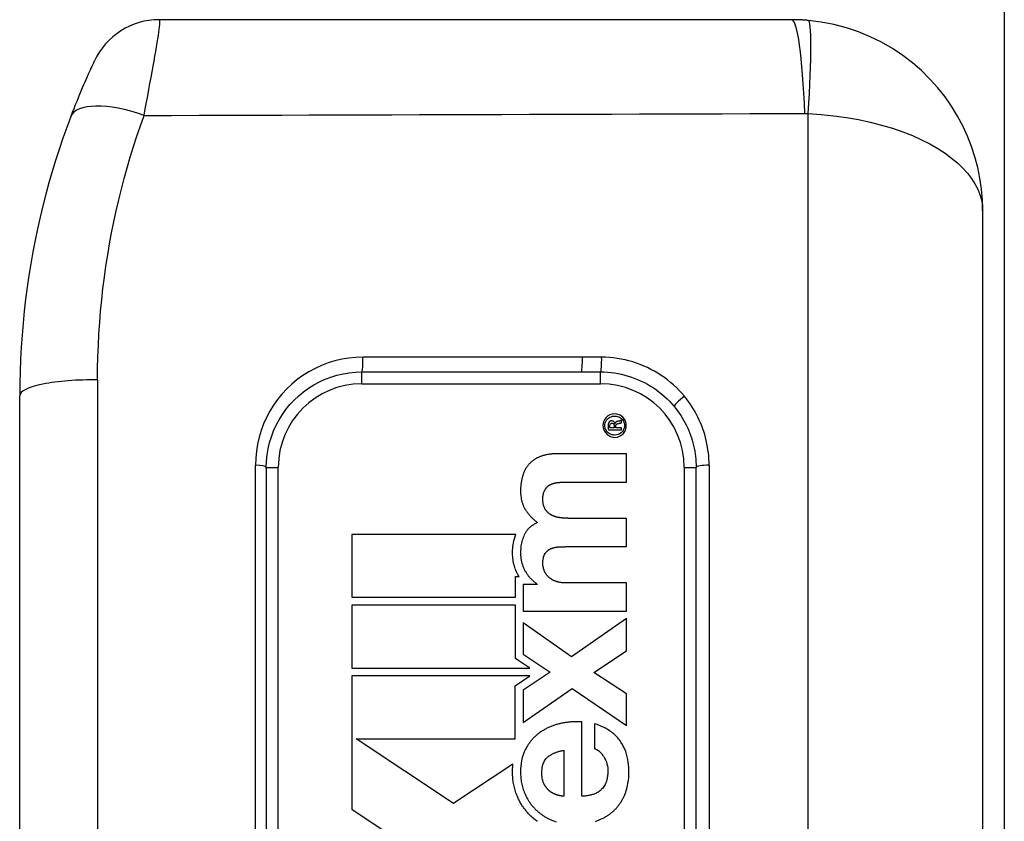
# Model space of a CAD drawing. Header units: inches. Extents: x 1.5 to 31.5, y 2.1 to 17.
# Tile 25 of 34: x 18.667 to 19.479, y 9.389 to 10.05. Entities that reach past the tile are written whole.
import ezdxf

# ---------------------------------------------------------------- set-up
doc = ezdxf.new("R2010")
doc.units = ezdxf.units.IN
doc.header["$MEASUREMENT"] = 0
doc.layers.add('Visible Edges(ANSI)', color=7, linetype='Continuous', lineweight=25)
doc.layers.add('Visible Tangent Edges(ANSI)', color=7, linetype='Continuous', lineweight=25)

msp = doc.modelspace()

# ---------------------------------------------------------------- linework, layer by layer
at = {"layer": 'Visible Edges(ANSI)'}
for p, q in [((19.47852, 13.27902), (19.47852, 5.57102)), ((19.30319, 10.05002), (18.78181, 10.05002)), ((19.46067, 9.89254), (19.46067, 8.9575)), ((18.94886, 9.75967), (19.12979, 9.75967)), ((18.66678, 9.11006), (18.66678, 9.73998)), ((19.15763, 9.71714), (19.15754, 9.71714)), ((19.1629, 9.71784), (19.1629, 9.71965)), ((19.14766, 9.7154), (19.14766, 9.71537)), ((19.14915, 9.71537), (19.14915, 9.7154)), ((19.15215, 9.7118), (19.1629, 9.7118)), ((19.15694, 9.71354), (19.1533, 9.71354)), ((19.15694, 9.7148), (19.15694, 9.71354)), ((19.15828, 9.71354), (19.15828, 9.71476)), ((19.1629, 9.71354), (19.15828, 9.71354)), ((19.1629, 9.7118), (19.1629, 9.71354)), ((19.16693, 9.69216), (19.11008, 9.69216)), ((19.16693, 9.66882), (19.16693, 9.69216)), ((18.87012, 9.68093), (18.87012, 9.16912)), ((19.22445, 9.16912), (19.22445, 9.68093)), ((19.11879, 9.66882), (19.16693, 9.66882)), ((19.16693, 9.63892), (19.11961, 9.63892)), ((19.16693, 9.61558), (19.16693, 9.63892)), ((18.94066, 9.6256), (18.94066, 9.57385)), ((19.07577, 9.6256), (18.94066, 9.6256)), ((19.11928, 9.61558), (19.16693, 9.61558)), ((19.07542, 9.57385), (19.07542, 9.59092)), ((19.07542, 9.59092), (19.07854, 9.59092)), ((19.09348, 9.58436), (19.08198, 9.58436)), ((19.08198, 9.58436), (19.08198, 9.56234)), ((19.09348, 9.58469), (19.09348, 9.58436)), ((19.16693, 9.58568), (19.11764, 9.58568)), ((19.16693, 9.56234), (19.16693, 9.58568)), ((18.94066, 9.57385), (19.07542, 9.57385)), ((19.07542, 9.56728), (18.94066, 9.56728)), ((18.94066, 9.56728), (18.94066, 9.51553)), ((19.07542, 9.52349), (19.07542, 9.56728)), ((19.08198, 9.56234), (19.16693, 9.56234)), ((19.16693, 9.55625), (19.12175, 9.52487)), ((19.16693, 9.52963), (19.16693, 9.55625)), ((19.12175, 9.52487), (19.08198, 9.5528)), ((19.08198, 9.5528), (19.08198, 9.52701)), ((19.07833, 9.52154), (19.07542, 9.52349)), ((19.08198, 9.52701), (19.10416, 9.51222)), ((19.14015, 9.51189), (19.16693, 9.52963)), ((18.94066, 9.51553), (19.08735, 9.51553)), ((19.08735, 9.51553), (19.07833, 9.52154)), ((18.94066, 9.50897), (18.94065, 9.45959)), ((19.08742, 9.50897), (18.94066, 9.50897)), ((19.0752, 9.50078), (19.08742, 9.50897)), ((19.10416, 9.51222), (19.08198, 9.49726)), ((19.16693, 9.49414), (19.14015, 9.51189)), ((19.0752, 9.45722), (19.0752, 9.50078)), ((19.08198, 9.47064), (19.12224, 9.49858)), ((19.12224, 9.49858), (19.16693, 9.46801)), ((19.08198, 9.49726), (19.08198, 9.47064)), ((19.16693, 9.46801), (19.16693, 9.49414)), ((19.13013, 9.40977), (19.13013, 9.47106)), ((19.14064, 9.46958), (19.14064, 9.44904)), ((18.94065, 9.45959), (18.94065, 9.45831)), ((18.94065, 9.45831), (18.94065, 9.45722)), ((18.94065, 9.45722), (18.94066, 9.39918)), ((19.02433, 9.40372), (18.9442, 9.45722)), ((18.9442, 9.45722), (19.0752, 9.45722)), ((19.11534, 9.44773), (19.11534, 9.40977)), ((19.07347, 9.43624), (19.02471, 9.40397)), ((19.02471, 9.40397), (19.02433, 9.40372)), ((18.94066, 9.39918), (18.97889, 9.37365))]:
    msp.add_line(p, q, dxfattribs=at)
at = {"layer": 'Visible Edges(ANSI)', "flags": 128}
for points in [[(19.31692, 10.04942), (19.31635, 10.04947), (19.31578, 10.04952), (19.31521, 10.04956), (19.31463, 10.04961), (19.31406, 10.04965), (19.31349, 10.04969), (19.31292, 10.04972), (19.31235, 10.04976), (19.31177, 10.04979), (19.3112, 10.04982), (19.31063, 10.04985), (19.31006, 10.04987), (19.30949, 10.0499), (19.30891, 10.04992), (19.30834, 10.04994), (19.30777, 10.04996), (19.3072, 10.04997), (19.30662, 10.04998), (19.30605, 10.05), (19.30548, 10.05001), (19.30491, 10.05001), (19.30434, 10.05002), (19.30377, 10.05002), (19.30319, 10.05002)], [(19.46067, 9.89254), (19.46042, 9.90146), (19.45966, 9.91038), (19.45839, 9.91929), (19.4566, 9.92814), (19.4543, 9.9369), (19.45149, 9.94555), (19.44816, 9.95406), (19.44432, 9.96242), (19.43995, 9.97062), (19.43506, 9.97862), (19.42964, 9.98639), (19.42371, 9.99391), (19.41726, 10.00112), (19.41029, 10.008), (19.40282, 10.0145), (19.39484, 10.0206), (19.38635, 10.02624), (19.37741, 10.03136), (19.36805, 10.03595), (19.35834, 10.03995), (19.34832, 10.04334), (19.33805, 10.04607), (19.32756, 10.04811), (19.31692, 10.04942)], [(18.72835, 10.01606), (18.72831, 10.01596), (18.72817, 10.01567), (18.72794, 10.01519), (18.72763, 10.01452), (18.72723, 10.01366), (18.72675, 10.01263), (18.7262, 10.01143), (18.72557, 10.01005), (18.72487, 10.00852), (18.72411, 10.00683), (18.72328, 10.00498), (18.72239, 10.00299), (18.72146, 10.00087), (18.72047, 9.99861), (18.71945, 9.99624), (18.71839, 9.99374), (18.71729, 9.99114), (18.71616, 9.98842), (18.715, 9.98561), (18.71382, 9.9827), (18.71262, 9.9797), (18.71141, 9.97662), (18.71018, 9.97346), (18.70895, 9.97023)], [(18.70895, 9.97023), (18.70563, 9.96127), (18.70243, 9.95224), (18.69936, 9.94314), (18.69642, 9.93397), (18.6936, 9.92474), (18.69092, 9.91544), (18.68837, 9.90608), (18.68596, 9.89667), (18.68368, 9.88721), (18.68154, 9.87769), (18.67954, 9.86813), (18.67769, 9.85851), (18.67597, 9.84885), (18.6744, 9.83914), (18.67296, 9.82939), (18.67168, 9.81959), (18.67054, 9.80975), (18.66955, 9.79986), (18.66871, 9.78995), (18.66802, 9.78), (18.66748, 9.77003), (18.66709, 9.76003), (18.66686, 9.75001), (18.66678, 9.73998)], [(18.87012, 9.68093), (18.87029, 9.68608), (18.8708, 9.69122), (18.87164, 9.69631), (18.87281, 9.70133), (18.8743, 9.70624), (18.8761, 9.71103), (18.87822, 9.7157), (18.88063, 9.72023), (18.88334, 9.72459), (18.88632, 9.72876), (18.88957, 9.73273), (18.89307, 9.73648), (18.8968, 9.74), (18.90077, 9.74327), (18.90494, 9.74628), (18.90932, 9.74902), (18.91387, 9.75146), (18.91857, 9.7536), (18.92341, 9.75542), (18.92835, 9.75693), (18.93339, 9.75812), (18.9385, 9.75898), (18.94367, 9.75949), (18.94886, 9.75967)], [(19.14766, 9.71537), (19.14809, 9.71248), (19.14937, 9.70985), (19.15136, 9.70772), (19.15391, 9.7063), (19.15675, 9.7057), (19.15965, 9.70597), (19.16234, 9.70709), (19.16457, 9.70896), (19.16614, 9.71141), (19.1669, 9.71422), (19.16681, 9.71713), (19.16587, 9.71987), (19.16416, 9.7222), (19.16181, 9.72391), (19.15919, 9.72482), (19.15701, 9.72499), (19.15517, 9.72477), (19.15341, 9.7242), (19.15179, 9.7233), (19.15037, 9.72211), (19.14921, 9.72067), (19.14835, 9.71902), (19.14783, 9.71725), (19.14766, 9.7154)], [(19.20638, 9.73112), (19.20781, 9.72934), (19.20918, 9.72753), (19.2105, 9.72567), (19.21177, 9.72378), (19.21298, 9.72185), (19.21413, 9.71989), (19.21523, 9.7179), (19.21627, 9.71588), (19.21725, 9.71383), (19.21817, 9.71176), (19.21902, 9.70966), (19.21982, 9.70755), (19.22055, 9.70541), (19.22122, 9.70324), (19.22183, 9.70106), (19.22238, 9.69886), (19.22286, 9.69664), (19.22328, 9.69441), (19.22364, 9.69217), (19.22393, 9.68992), (19.22416, 9.68767), (19.22432, 9.68542), (19.22442, 9.68317), (19.22445, 9.68093)], [(19.14915, 9.7154), (19.14925, 9.71659), (19.14952, 9.71775), (19.14998, 9.71885), (19.15061, 9.71987), (19.15138, 9.72078), (19.15228, 9.72156), (19.15328, 9.7222), (19.15437, 9.72269), (19.15548, 9.72302), (19.15656, 9.72318), (19.15756, 9.72321), (19.15851, 9.72314), (19.15944, 9.72296), (19.16035, 9.72268), (19.16122, 9.72229), (19.16203, 9.72181), (19.16279, 9.72124), (19.16347, 9.72058), (19.16407, 9.71984), (19.16457, 9.71904), (19.16497, 9.71818), (19.16525, 9.71728), (19.16542, 9.71635), (19.16546, 9.7154)], [(19.15271, 9.71827), (19.15258, 9.71808), (19.15247, 9.71788), (19.15236, 9.71765), (19.15226, 9.71739), (19.15217, 9.71712), (19.15209, 9.71682), (19.15202, 9.71652), (19.15197, 9.71621), (19.15194, 9.7159), (19.15191, 9.71558), (19.1519, 9.71527), (19.15189, 9.71495), (19.15189, 9.71464), (19.1519, 9.71433), (19.15192, 9.71402), (19.15194, 9.71371), (19.15196, 9.71341), (19.15199, 9.71312), (19.15202, 9.71285), (19.15204, 9.71259), (19.15207, 9.71236), (19.1521, 9.71214), (19.15213, 9.71196), (19.15215, 9.7118)], [(19.15754, 9.71714), (19.15738, 9.71758), (19.15717, 9.718), (19.1569, 9.71837), (19.15657, 9.7187), (19.15619, 9.71896), (19.15577, 9.71914), (19.15532, 9.71924), (19.15488, 9.71927), (19.15452, 9.71925), (19.15427, 9.71921), (19.15413, 9.71919), (19.154, 9.71915), (19.15387, 9.71912), (19.15375, 9.71907), (19.15362, 9.71902), (19.1535, 9.71896), (19.15339, 9.7189), (19.15327, 9.71883), (19.15317, 9.71875), (19.15306, 9.71866), (19.15297, 9.71857), (19.15288, 9.71848), (19.15279, 9.71838), (19.15271, 9.71827)], [(19.1533, 9.71354), (19.15326, 9.71387), (19.15324, 9.71419), (19.15323, 9.71457), (19.15323, 9.71512), (19.1533, 9.7157), (19.15346, 9.71626), (19.15374, 9.71677), (19.15416, 9.71717), (19.15468, 9.71739), (19.15518, 9.71744), (19.15545, 9.71741), (19.15568, 9.71735), (19.1559, 9.71726), (19.15611, 9.71712), (19.15629, 9.71696), (19.15644, 9.71678), (19.15657, 9.71657), (19.15668, 9.71635), (19.15676, 9.71612), (19.15683, 9.71588), (19.15688, 9.71562), (19.15691, 9.71536), (19.15693, 9.71508), (19.15694, 9.7148)], [(19.16024, 9.71897), (19.1601, 9.71895), (19.15996, 9.71892), (19.15982, 9.71889), (19.15967, 9.71886), (19.15953, 9.71883), (19.1594, 9.71879), (19.15926, 9.71875), (19.15912, 9.7187), (19.15899, 9.71865), (19.15886, 9.71859), (19.15873, 9.71853), (19.15861, 9.71846), (19.15848, 9.71838), (19.15837, 9.7183), (19.15826, 9.71821), (19.15815, 9.71812), (19.15805, 9.71802), (19.15796, 9.71791), (19.15788, 9.71779), (19.15781, 9.71767), (19.15775, 9.71755), (19.1577, 9.71742), (19.15766, 9.71728), (19.15763, 9.71714)], [(19.15828, 9.71476), (19.15828, 9.71492), (19.15829, 9.71508), (19.1583, 9.71523), (19.15832, 9.71538), (19.15834, 9.71552), (19.15837, 9.71565), (19.15841, 9.71578), (19.15845, 9.7159), (19.1585, 9.71602), (19.15856, 9.71613), (19.15862, 9.71624), (19.1587, 9.71635), (19.15878, 9.71644), (19.15887, 9.71653), (19.15897, 9.71661), (19.15907, 9.71669), (19.15918, 9.71676), (19.15929, 9.71682), (19.15942, 9.71688), (19.15955, 9.71693), (19.15969, 9.71698), (19.15983, 9.71702), (19.15999, 9.71706), (19.16015, 9.71709)], [(19.16015, 9.71709), (19.16024, 9.71711), (19.16034, 9.71712), (19.16044, 9.71714), (19.16056, 9.71716), (19.16067, 9.71718), (19.16079, 9.7172), (19.16092, 9.71723), (19.16105, 9.71725), (19.16118, 9.71728), (19.16131, 9.7173), (19.16144, 9.71733), (19.16157, 9.71736), (19.16171, 9.71739), (19.16184, 9.71743), (19.16196, 9.71746), (19.16209, 9.7175), (19.16221, 9.71753), (19.16232, 9.71757), (19.16243, 9.71761), (19.16254, 9.71765), (19.16264, 9.71769), (19.16273, 9.71773), (19.16282, 9.71778), (19.1629, 9.71784)], [(19.1629, 9.71965), (19.16284, 9.71962), (19.16278, 9.7196), (19.16271, 9.71956), (19.16264, 9.71953), (19.16256, 9.7195), (19.16247, 9.71947), (19.16238, 9.71944), (19.16228, 9.7194), (19.16217, 9.71937), (19.16205, 9.71934), (19.16193, 9.7193), (19.16181, 9.71927), (19.16168, 9.71924), (19.16155, 9.71921), (19.16142, 9.71918), (19.16128, 9.71915), (19.16115, 9.71912), (19.16102, 9.7191), (19.16088, 9.71907), (19.16075, 9.71905), (19.16062, 9.71903), (19.16049, 9.71901), (19.16037, 9.71899), (19.16024, 9.71897)], [(19.16546, 9.7154), (19.16534, 9.71402), (19.16497, 9.71268), (19.16436, 9.71143), (19.16354, 9.71031), (19.16253, 9.70935), (19.16137, 9.70859), (19.1601, 9.70802), (19.15885, 9.70769), (19.15774, 9.70756), (19.15681, 9.70757), (19.15596, 9.70766), (19.15512, 9.70783), (19.1543, 9.7081), (19.15351, 9.70845), (19.15276, 9.70888), (19.15206, 9.70938), (19.15142, 9.70996), (19.15085, 9.7106), (19.15035, 9.7113), (19.14993, 9.71205), (19.14959, 9.71284), (19.14935, 9.71366), (19.1492, 9.71451), (19.14915, 9.71537)], [(19.09603, 9.68986), (19.09558, 9.68968), (19.09514, 9.68949), (19.0947, 9.6893), (19.09426, 9.68909), (19.09383, 9.68889), (19.0934, 9.68867), (19.09297, 9.68845), (19.09255, 9.68821), (19.09214, 9.68798), (19.09172, 9.68773), (19.09131, 9.68747), (19.09091, 9.68721), (19.09051, 9.68694), (19.09012, 9.68666), (19.08974, 9.68638), (19.08936, 9.68608), (19.08899, 9.68578), (19.08862, 9.68547), (19.08826, 9.68515), (19.08791, 9.68483), (19.08757, 9.6845), (19.08723, 9.68416), (19.0869, 9.68381), (19.08658, 9.68345)], [(19.11008, 9.69216), (19.10948, 9.69215), (19.10889, 9.69214), (19.10829, 9.69213), (19.10769, 9.69211), (19.1071, 9.69208), (19.1065, 9.69204), (19.1059, 9.692), (19.1053, 9.69194), (19.10471, 9.69188), (19.10412, 9.69182), (19.10352, 9.69174), (19.10293, 9.69166), (19.10234, 9.69156), (19.10176, 9.69146), (19.10117, 9.69135), (19.10059, 9.69123), (19.10001, 9.69109), (19.09943, 9.69095), (19.09885, 9.6908), (19.09828, 9.69063), (19.09771, 9.69046), (19.09715, 9.69027), (19.09659, 9.69007), (19.09603, 9.68986)], [(19.08658, 9.68345), (19.08627, 9.68309), (19.08597, 9.68273), (19.08568, 9.68236), (19.0854, 9.68199), (19.08512, 9.68161), (19.08485, 9.68123), (19.08459, 9.68084), (19.08434, 9.68045), (19.08409, 9.68005), (19.08386, 9.67964), (19.08363, 9.67923), (19.0834, 9.67882), (19.08319, 9.6784), (19.08298, 9.67798), (19.08278, 9.67755), (19.08259, 9.67713), (19.0824, 9.67669), (19.08223, 9.67626), (19.08206, 9.67582), (19.0819, 9.67538), (19.08174, 9.67494), (19.0816, 9.67449), (19.08146, 9.67404), (19.08132, 9.67359)], [(19.08132, 9.67359), (19.08049, 9.67008), (19.07996, 9.6665), (19.07971, 9.66299), (19.07972, 9.65999), (19.07987, 9.65759), (19.08009, 9.65584), (19.08028, 9.65479), (19.0804, 9.65421), (19.08053, 9.65365), (19.08068, 9.65309), (19.08083, 9.65253), (19.081, 9.65198), (19.08118, 9.65143), (19.08137, 9.65089), (19.08157, 9.65035), (19.08179, 9.64981), (19.08201, 9.64929), (19.08225, 9.64876), (19.0825, 9.64825), (19.08277, 9.64773), (19.08305, 9.64723), (19.08334, 9.64672), (19.08364, 9.64623), (19.08395, 9.64574)], [(19.10416, 9.66669), (19.10442, 9.66682), (19.10467, 9.66694), (19.10493, 9.66706), (19.10519, 9.66718), (19.10546, 9.66729), (19.10572, 9.66739), (19.10599, 9.66749), (19.10626, 9.66759), (19.10653, 9.66768), (19.1068, 9.66776), (19.10708, 9.66784), (19.10735, 9.66792), (19.10763, 9.66799), (19.10791, 9.66806), (19.10819, 9.66812), (19.10847, 9.66818), (19.10875, 9.66823), (19.10903, 9.66828), (19.10932, 9.66832), (19.1096, 9.66837), (19.10988, 9.6684), (19.11017, 9.66844), (19.11045, 9.66847), (19.11074, 9.6685)], [(19.11074, 9.6685), (19.11107, 9.66852), (19.11141, 9.66855), (19.11174, 9.66858), (19.11208, 9.6686), (19.11241, 9.66862), (19.11275, 9.66864), (19.11308, 9.66866), (19.11342, 9.66868), (19.11375, 9.6687), (19.11409, 9.66872), (19.11442, 9.66873), (19.11476, 9.66875), (19.11509, 9.66876), (19.11543, 9.66877), (19.11577, 9.66878), (19.1161, 9.66879), (19.11644, 9.6688), (19.11677, 9.66881), (19.11711, 9.66881), (19.11744, 9.66882), (19.11778, 9.66882), (19.11812, 9.66882), (19.11845, 9.66882), (19.11879, 9.66882)], [(19.09997, 9.64656), (19.09965, 9.64711), (19.09937, 9.64768), (19.09912, 9.64827), (19.0989, 9.64886), (19.09871, 9.64948), (19.09855, 9.65009), (19.09842, 9.65072), (19.09831, 9.65135), (19.09822, 9.65199), (19.09816, 9.65263), (19.09811, 9.65331), (19.09809, 9.65401), (19.09808, 9.65473), (19.09809, 9.65546), (19.09813, 9.65619), (19.09819, 9.65692), (19.09827, 9.65764), (19.09838, 9.65835), (19.09852, 9.65904), (19.09868, 9.65973), (19.09888, 9.6604), (19.09912, 9.66107), (19.0994, 9.66171), (19.09973, 9.66233)], [(19.09973, 9.66233), (19.09986, 9.66256), (19.1, 9.66279), (19.10014, 9.66301), (19.10029, 9.66322), (19.10044, 9.66344), (19.1006, 9.66365), (19.10076, 9.66386), (19.10092, 9.66406), (19.10109, 9.66426), (19.10127, 9.66445), (19.10145, 9.66465), (19.10163, 9.66483), (19.10182, 9.66502), (19.10202, 9.66519), (19.10221, 9.66537), (19.10242, 9.66553), (19.10262, 9.6657), (19.10283, 9.66585), (19.10304, 9.66601), (19.10326, 9.66615), (19.10348, 9.66629), (19.1037, 9.66643), (19.10393, 9.66656), (19.10416, 9.66669)], [(19.08395, 9.64574), (19.08428, 9.64524), (19.08462, 9.64475), (19.08497, 9.64426), (19.08532, 9.64378), (19.08568, 9.6433), (19.08604, 9.64282), (19.08641, 9.64236), (19.08679, 9.64189), (19.08718, 9.64144), (19.08757, 9.64099), (19.08797, 9.64054), (19.08838, 9.64011), (19.08879, 9.63968), (19.08922, 9.63925), (19.08964, 9.63884), (19.09008, 9.63843), (19.09052, 9.63803), (19.09097, 9.63764), (19.09143, 9.63725), (19.09189, 9.63688), (19.09236, 9.63651), (19.09284, 9.63616), (19.09332, 9.63581), (19.09381, 9.63547)], [(19.1049, 9.64179), (19.10465, 9.64194), (19.10441, 9.64209), (19.10416, 9.64224), (19.10392, 9.6424), (19.10369, 9.64257), (19.10345, 9.64274), (19.10322, 9.64291), (19.103, 9.64309), (19.10278, 9.64328), (19.10256, 9.64347), (19.10235, 9.64366), (19.10214, 9.64386), (19.10193, 9.64407), (19.10173, 9.64427), (19.10153, 9.64448), (19.10134, 9.6447), (19.10115, 9.64492), (19.10097, 9.64514), (19.10079, 9.64537), (19.10062, 9.6456), (19.10045, 9.64584), (19.10029, 9.64607), (19.10013, 9.64631), (19.09997, 9.64656)], [(19.09381, 9.63547), (19.09323, 9.6352), (19.09265, 9.63493), (19.09208, 9.63464), (19.09151, 9.63434), (19.09095, 9.63402), (19.09041, 9.63369), (19.08987, 9.63335), (19.08934, 9.63299), (19.08882, 9.63262), (19.08831, 9.63223), (19.08782, 9.63183), (19.08733, 9.63141), (19.08686, 9.63098), (19.0864, 9.63053), (19.08597, 9.63007), (19.08555, 9.6296), (19.08514, 9.62911), (19.08475, 9.62861), (19.08439, 9.6281), (19.08403, 9.62758), (19.0837, 9.62705), (19.08338, 9.6265), (19.08308, 9.62594), (19.0828, 9.62536)], [(19.1118, 9.63949), (19.1115, 9.63954), (19.1112, 9.63959), (19.1109, 9.63965), (19.1106, 9.6397), (19.1103, 9.63977), (19.11001, 9.63983), (19.10971, 9.6399), (19.10941, 9.63998), (19.10912, 9.64006), (19.10883, 9.64014), (19.10853, 9.64023), (19.10824, 9.64032), (19.10795, 9.64042), (19.10767, 9.64052), (19.10738, 9.64063), (19.1071, 9.64074), (19.10682, 9.64086), (19.10654, 9.64098), (19.10626, 9.6411), (19.10598, 9.64123), (19.10571, 9.64136), (19.10544, 9.6415), (19.10517, 9.64164), (19.1049, 9.64179)], [(19.11961, 9.63892), (19.11928, 9.63892), (19.11896, 9.63892), (19.11863, 9.63893), (19.1183, 9.63893), (19.11798, 9.63894), (19.11765, 9.63895), (19.11733, 9.63897), (19.117, 9.63898), (19.11667, 9.639), (19.11635, 9.63902), (19.11602, 9.63904), (19.1157, 9.63906), (19.11537, 9.63909), (19.11505, 9.63911), (19.11472, 9.63914), (19.1144, 9.63917), (19.11407, 9.63921), (19.11375, 9.63924), (19.11342, 9.63928), (19.1131, 9.63932), (19.11277, 9.63936), (19.11245, 9.6394), (19.11213, 9.63945), (19.1118, 9.63949)], [(19.07756, 9.59259), (19.07695, 9.59373), (19.07639, 9.5949), (19.07587, 9.59608), (19.0754, 9.59728), (19.07498, 9.5985), (19.07459, 9.59974), (19.07426, 9.60099), (19.07397, 9.60226), (19.07372, 9.60353), (19.07351, 9.60481), (19.07335, 9.6061), (19.07323, 9.60739), (19.07316, 9.60868), (19.07312, 9.60998), (19.07312, 9.61129), (19.07316, 9.61266), (19.07324, 9.61411), (19.07338, 9.61561), (19.07359, 9.61718), (19.07386, 9.61879), (19.0742, 9.62044), (19.07463, 9.62213), (19.07515, 9.62385), (19.07577, 9.6256)], [(19.0828, 9.62536), (19.08231, 9.62426), (19.08186, 9.62314), (19.08146, 9.62202), (19.0811, 9.62087), (19.08078, 9.61972), (19.0805, 9.61855), (19.08027, 9.61737), (19.08007, 9.61618), (19.07991, 9.61497), (19.0798, 9.61371), (19.07972, 9.61243), (19.07968, 9.61112), (19.07969, 9.6098), (19.07974, 9.60847), (19.07985, 9.60714), (19.08, 9.6058), (19.08022, 9.60449), (19.08048, 9.60319), (19.0808, 9.6019), (19.08118, 9.60064), (19.08162, 9.59939), (19.08212, 9.59817), (19.08267, 9.59697), (19.0833, 9.59578)], [(19.09997, 9.60991), (19.10013, 9.61014), (19.10029, 9.61037), (19.10045, 9.61059), (19.10062, 9.6108), (19.10079, 9.61102), (19.10097, 9.61122), (19.10116, 9.61143), (19.10135, 9.61162), (19.10154, 9.61182), (19.10174, 9.61201), (19.10195, 9.61219), (19.10216, 9.61237), (19.10237, 9.61254), (19.10259, 9.6127), (19.10281, 9.61286), (19.10304, 9.61302), (19.10327, 9.61316), (19.10351, 9.61331), (19.10374, 9.61344), (19.10399, 9.61357), (19.10423, 9.61369), (19.10448, 9.61381), (19.10473, 9.61392), (19.10499, 9.61402)], [(19.10499, 9.61402), (19.10526, 9.61413), (19.10553, 9.61423), (19.10581, 9.61432), (19.10608, 9.61442), (19.10636, 9.6145), (19.10664, 9.61459), (19.10692, 9.61467), (19.1072, 9.61474), (19.10748, 9.61482), (19.10776, 9.61488), (19.10805, 9.61495), (19.10833, 9.61501), (19.10862, 9.61506), (19.10891, 9.61511), (19.1092, 9.61516), (19.10948, 9.6152), (19.10977, 9.61524), (19.11006, 9.61528), (19.11035, 9.61531), (19.11064, 9.61534), (19.11093, 9.61537), (19.11122, 9.61539), (19.11151, 9.61541), (19.1118, 9.61542)], [(19.1118, 9.61542), (19.11212, 9.61543), (19.11243, 9.61545), (19.11274, 9.61546), (19.11305, 9.61547), (19.11336, 9.61548), (19.11367, 9.61549), (19.11398, 9.6155), (19.1143, 9.61551), (19.11461, 9.61552), (19.11492, 9.61553), (19.11523, 9.61554), (19.11554, 9.61554), (19.11585, 9.61555), (19.11617, 9.61556), (19.11648, 9.61556), (19.11679, 9.61557), (19.1171, 9.61557), (19.11741, 9.61557), (19.11772, 9.61558), (19.11804, 9.61558), (19.11835, 9.61558), (19.11866, 9.61558), (19.11897, 9.61558), (19.11928, 9.61558)], [(19.09882, 9.5971), (19.09874, 9.59741), (19.09866, 9.59772), (19.09858, 9.59803), (19.09851, 9.59834), (19.09844, 9.59866), (19.09838, 9.59897), (19.09832, 9.59928), (19.09826, 9.59958), (19.09821, 9.59988), (19.09817, 9.60018), (19.09814, 9.60047), (19.09811, 9.60076), (19.09809, 9.60104), (19.09808, 9.60135), (19.09808, 9.60184), (19.09809, 9.60249), (19.09813, 9.60328), (19.09821, 9.60416), (19.09833, 9.60511), (19.0985, 9.6061), (19.09874, 9.60709), (19.09906, 9.60807), (19.09946, 9.60902), (19.09997, 9.60991)], [(19.0833, 9.59578), (19.08361, 9.59523), (19.08393, 9.59469), (19.08427, 9.59415), (19.08462, 9.59362), (19.08497, 9.5931), (19.08534, 9.59259), (19.08571, 9.59208), (19.0861, 9.59158), (19.0865, 9.59109), (19.0869, 9.59061), (19.08732, 9.59013), (19.08775, 9.58966), (19.08818, 9.5892), (19.08863, 9.58875), (19.08908, 9.5883), (19.08954, 9.58787), (19.09001, 9.58744), (19.09048, 9.58702), (19.09096, 9.58661), (19.09145, 9.58621), (19.09195, 9.58582), (19.09246, 9.58544), (19.09297, 9.58506), (19.09348, 9.58469)], [(19.10162, 9.59184), (19.10146, 9.59204), (19.10131, 9.59223), (19.10116, 9.59243), (19.10101, 9.59264), (19.10087, 9.59284), (19.10072, 9.59305), (19.10059, 9.59325), (19.10045, 9.59347), (19.10032, 9.59368), (19.10019, 9.59389), (19.10007, 9.59411), (19.09994, 9.59433), (19.09983, 9.59455), (19.09971, 9.59477), (19.09961, 9.595), (19.0995, 9.59522), (19.0994, 9.59545), (19.0993, 9.59568), (19.09921, 9.59591), (19.09913, 9.59615), (19.09904, 9.59638), (19.09897, 9.59662), (19.09889, 9.59686), (19.09882, 9.5971)], [(19.07854, 9.59092), (19.0785, 9.59099), (19.07846, 9.59106), (19.07841, 9.59113), (19.07837, 9.5912), (19.07833, 9.59127), (19.07829, 9.59134), (19.07825, 9.5914), (19.07821, 9.59147), (19.07817, 9.59154), (19.07812, 9.59161), (19.07808, 9.59168), (19.07804, 9.59175), (19.078, 9.59182), (19.07796, 9.59189), (19.07792, 9.59196), (19.07788, 9.59203), (19.07784, 9.5921), (19.0778, 9.59217), (19.07776, 9.59224), (19.07772, 9.59231), (19.07768, 9.59238), (19.07764, 9.59245), (19.0776, 9.59252), (19.07756, 9.59259)], [(19.10753, 9.58749), (19.10725, 9.58762), (19.10698, 9.58775), (19.1067, 9.58789), (19.10643, 9.58804), (19.10615, 9.58819), (19.10588, 9.58834), (19.10562, 9.58849), (19.10535, 9.58865), (19.10509, 9.58882), (19.10483, 9.58899), (19.10457, 9.58916), (19.10432, 9.58934), (19.10407, 9.58952), (19.10382, 9.5897), (19.10358, 9.58989), (19.10334, 9.59009), (19.10311, 9.59029), (19.10288, 9.5905), (19.10266, 9.59071), (19.10244, 9.59092), (19.10222, 9.59114), (19.10202, 9.59137), (19.10181, 9.5916), (19.10162, 9.59184)], [(19.11764, 9.58568), (19.11721, 9.58568), (19.11678, 9.58569), (19.11635, 9.5857), (19.11592, 9.58571), (19.11548, 9.58574), (19.11505, 9.58576), (19.11462, 9.58579), (19.11419, 9.58583), (19.11375, 9.58588), (19.11332, 9.58593), (19.1129, 9.58598), (19.11247, 9.58605), (19.11205, 9.58612), (19.11163, 9.5862), (19.11121, 9.58628), (19.11079, 9.58638), (19.11037, 9.58648), (19.10995, 9.58659), (19.10954, 9.58672), (19.10913, 9.58685), (19.10872, 9.58699), (19.10832, 9.58715), (19.10792, 9.58731), (19.10753, 9.58749)], [(19.11123, 9.46942), (19.11051, 9.46923), (19.10979, 9.46903), (19.10907, 9.46882), (19.10836, 9.4686), (19.10766, 9.46837), (19.10695, 9.46813), (19.10625, 9.46788), (19.10556, 9.46761), (19.10486, 9.46734), (19.10417, 9.46706), (19.10349, 9.46676), (19.10281, 9.46646), (19.10214, 9.46614), (19.10147, 9.46581), (19.1008, 9.46547), (19.10015, 9.46512), (19.0995, 9.46476), (19.09885, 9.46439), (19.09822, 9.46401), (19.09759, 9.46362), (19.09696, 9.46322), (19.09634, 9.4628), (19.09573, 9.46238), (19.09513, 9.46194)], [(19.13013, 9.47106), (19.12933, 9.47111), (19.12854, 9.47115), (19.12775, 9.47118), (19.12695, 9.4712), (19.12616, 9.4712), (19.12537, 9.4712), (19.12457, 9.47119), (19.12378, 9.47117), (19.12299, 9.47114), (19.12219, 9.4711), (19.1214, 9.47105), (19.12061, 9.47099), (19.11982, 9.47092), (19.11903, 9.47083), (19.11824, 9.47074), (19.11745, 9.47064), (19.11667, 9.47052), (19.11589, 9.4704), (19.11511, 9.47026), (19.11433, 9.47011), (19.11355, 9.46996), (19.11277, 9.46979), (19.112, 9.46961), (19.11123, 9.46942)], [(19.1625, 9.45446), (19.16187, 9.4554), (19.1612, 9.45631), (19.16051, 9.45719), (19.15978, 9.45804), (19.15903, 9.45886), (19.15824, 9.45965), (19.15743, 9.46042), (19.15659, 9.46115), (19.15573, 9.46187), (19.15484, 9.46255), (19.15392, 9.46322), (19.15298, 9.46385), (19.15203, 9.46446), (19.15105, 9.46504), (19.15006, 9.4656), (19.14906, 9.46614), (19.14804, 9.46664), (19.14701, 9.46713), (19.14597, 9.46759), (19.14492, 9.46803), (19.14386, 9.46845), (19.14279, 9.46885), (19.14172, 9.46922), (19.14064, 9.46958)], [(19.09513, 9.46194), (19.09454, 9.4615), (19.09396, 9.46105), (19.0934, 9.46059), (19.09284, 9.46012), (19.09229, 9.45964), (19.09175, 9.45915), (19.09122, 9.45865), (19.09071, 9.45814), (19.0902, 9.45762), (19.0897, 9.45708), (19.08921, 9.45654), (19.08873, 9.45599), (19.08826, 9.45542), (19.08781, 9.45485), (19.08736, 9.45427), (19.08693, 9.45368), (19.08651, 9.45309), (19.0861, 9.45249), (19.0857, 9.45188), (19.08531, 9.45126), (19.08493, 9.45063), (19.08457, 9.45), (19.08421, 9.44936), (19.08387, 9.44871)], [(19.08387, 9.44871), (19.08279, 9.44643), (19.08188, 9.44408), (19.08115, 9.44167), (19.08057, 9.43921), (19.08015, 9.43675), (19.07988, 9.43443), (19.07973, 9.43229), (19.07968, 9.43038), (19.07969, 9.42875), (19.07973, 9.42744), (19.0798, 9.42631), (19.07989, 9.42518), (19.08, 9.42406), (19.08014, 9.42295), (19.08031, 9.42184), (19.08051, 9.42073), (19.08073, 9.41964), (19.08098, 9.41854), (19.08127, 9.41746), (19.08158, 9.41638), (19.08192, 9.41531), (19.08229, 9.41425), (19.0827, 9.4132), (19.08313, 9.41215)], [(19.14064, 9.44904), (19.14103, 9.44892), (19.14142, 9.44878), (19.1418, 9.44862), (19.14217, 9.44844), (19.14253, 9.44825), (19.14289, 9.44805), (19.14324, 9.44783), (19.14358, 9.4476), (19.14391, 9.44736), (19.14424, 9.44711), (19.14455, 9.44685), (19.14486, 9.44657), (19.14517, 9.44629), (19.14547, 9.44601), (19.14576, 9.44571), (19.14605, 9.44541), (19.14633, 9.4451), (19.1466, 9.44478), (19.14687, 9.44446), (19.14713, 9.44413), (19.14739, 9.4438), (19.14764, 9.44347), (19.14788, 9.44313), (19.14812, 9.4428)], [(19.16587, 9.41174), (19.16639, 9.41313), (19.16686, 9.41453), (19.16728, 9.41594), (19.16766, 9.41737), (19.16798, 9.4188), (19.16826, 9.42025), (19.1685, 9.42171), (19.16869, 9.42318), (19.16885, 9.42466), (19.16897, 9.42627), (19.16905, 9.428), (19.16908, 9.42985), (19.16904, 9.43179), (19.16894, 9.43381), (19.16876, 9.43589), (19.16849, 9.43803), (19.16812, 9.44019), (19.16764, 9.44236), (19.16706, 9.44449), (19.16638, 9.44658), (19.16558, 9.44862), (19.16467, 9.45062), (19.16364, 9.45257), (19.1625, 9.45446)], [(19.09915, 9.41987), (19.09872, 9.4208), (19.09836, 9.42175), (19.09805, 9.42272), (19.09781, 9.42371), (19.09761, 9.42471), (19.09746, 9.42572), (19.09736, 9.42675), (19.09729, 9.4278), (19.09726, 9.42885), (19.09727, 9.42988), (19.09731, 9.43089), (19.09739, 9.43187), (19.0975, 9.43281), (19.09765, 9.43374), (19.09784, 9.43466), (19.09808, 9.43557), (19.09836, 9.43647), (19.0987, 9.43734), (19.09909, 9.4382), (19.09954, 9.43902), (19.10003, 9.4398), (19.10059, 9.44054), (19.1012, 9.44124), (19.10186, 9.44189)], [(19.10186, 9.44189), (19.10233, 9.4423), (19.1028, 9.44269), (19.1033, 9.44306), (19.1038, 9.44342), (19.10431, 9.44375), (19.10484, 9.44408), (19.10537, 9.44438), (19.10592, 9.44468), (19.10647, 9.44496), (19.10702, 9.44522), (19.10759, 9.44547), (19.10816, 9.44571), (19.10873, 9.44593), (19.10932, 9.44615), (19.10991, 9.44635), (19.1105, 9.44654), (19.1111, 9.44673), (19.1117, 9.4469), (19.1123, 9.44706), (19.11291, 9.44721), (19.11352, 9.44735), (19.11412, 9.44749), (19.11473, 9.44761), (19.11534, 9.44773)], [(19.14812, 9.4428), (19.14904, 9.44132), (19.14983, 9.43978), (19.15046, 9.43817), (19.15096, 9.43651), (19.15131, 9.43483), (19.15153, 9.43323), (19.15163, 9.43172), (19.15166, 9.43035), (19.15162, 9.42913), (19.15156, 9.42809), (19.15147, 9.42711), (19.15135, 9.42612), (19.15119, 9.42514), (19.151, 9.42416), (19.15076, 9.4232), (19.15048, 9.42225), (19.15016, 9.42131), (19.14979, 9.42039), (19.14937, 9.4195), (19.14891, 9.41864), (19.1484, 9.41781), (19.14783, 9.41701), (19.14722, 9.41625), (19.14656, 9.41552)], [(19.07711, 9.40954), (19.07668, 9.41059), (19.07627, 9.41164), (19.07588, 9.4127), (19.07553, 9.41376), (19.07519, 9.41484), (19.07489, 9.41592), (19.07461, 9.41702), (19.07435, 9.41811), (19.07412, 9.41922), (19.07391, 9.42033), (19.07373, 9.42145), (19.07357, 9.42256), (19.07344, 9.42368), (19.07333, 9.42481), (19.07324, 9.42593), (19.07318, 9.42706), (19.07313, 9.42819), (19.07311, 9.42932), (19.07311, 9.43045), (19.07314, 9.4316), (19.07318, 9.43276), (19.07325, 9.43392), (19.07335, 9.43508), (19.07347, 9.43624)], [(19.10384, 9.41396), (19.10359, 9.41416), (19.10335, 9.41436), (19.10311, 9.41457), (19.10288, 9.41479), (19.10265, 9.41501), (19.10243, 9.41523), (19.10221, 9.41546), (19.10199, 9.41569), (19.10178, 9.41593), (19.10158, 9.41617), (19.10138, 9.41641), (19.10118, 9.41666), (19.10099, 9.41691), (19.1008, 9.41717), (19.10062, 9.41743), (19.10044, 9.41769), (19.10026, 9.41795), (19.10009, 9.41822), (19.09992, 9.41849), (19.09976, 9.41876), (19.0996, 9.41904), (19.09945, 9.41931), (19.0993, 9.41959), (19.09915, 9.41987)], [(19.08804, 9.39369), (19.08746, 9.39426), (19.08689, 9.39483), (19.08633, 9.39541), (19.08579, 9.39601), (19.08525, 9.39661), (19.08472, 9.39722), (19.0842, 9.39784), (19.0837, 9.39847), (19.0832, 9.3991), (19.08272, 9.39975), (19.08224, 9.4004), (19.08178, 9.40107), (19.08133, 9.40174), (19.08089, 9.40241), (19.08046, 9.4031), (19.08004, 9.40379), (19.07963, 9.40449), (19.07924, 9.40519), (19.07886, 9.4059), (19.07848, 9.40662), (19.07812, 9.40734), (19.07778, 9.40807), (19.07744, 9.4088), (19.07711, 9.40954)], [(19.08313, 9.41215), (19.08341, 9.41151), (19.08371, 9.41088), (19.08401, 9.41024), (19.08432, 9.40962), (19.08464, 9.409), (19.08497, 9.40838), (19.08531, 9.40777), (19.08566, 9.40717), (19.08602, 9.40657), (19.08639, 9.40598), (19.08678, 9.40539), (19.08717, 9.40481), (19.08757, 9.40424), (19.08798, 9.40367), (19.0884, 9.40311), (19.08882, 9.40256), (19.08926, 9.40202), (19.08971, 9.40148), (19.09016, 9.40095), (19.09063, 9.40043), (19.0911, 9.39992), (19.09159, 9.39942), (19.09208, 9.39892), (19.09258, 9.39843)], [(19.10975, 9.41084), (19.10948, 9.41092), (19.10921, 9.411), (19.10895, 9.41109), (19.10869, 9.41119), (19.10842, 9.41129), (19.10816, 9.41139), (19.10791, 9.4115), (19.10765, 9.41161), (19.10739, 9.41173), (19.10714, 9.41185), (19.10689, 9.41198), (19.10664, 9.41211), (19.1064, 9.41224), (19.10615, 9.41238), (19.10591, 9.41252), (19.10567, 9.41267), (19.10543, 9.41282), (19.1052, 9.41297), (19.10496, 9.41313), (19.10473, 9.41329), (19.10451, 9.41345), (19.10428, 9.41362), (19.10406, 9.41379), (19.10384, 9.41396)], [(19.11534, 9.40977), (19.1151, 9.40979), (19.11486, 9.40981), (19.11463, 9.40983), (19.11439, 9.40986), (19.11416, 9.40988), (19.11392, 9.40992), (19.11368, 9.40995), (19.11345, 9.40999), (19.11321, 9.41003), (19.11298, 9.41007), (19.11275, 9.41011), (19.11252, 9.41015), (19.11228, 9.4102), (19.11205, 9.41025), (19.11182, 9.4103), (19.11159, 9.41035), (19.11136, 9.41041), (19.11113, 9.41047), (19.11089, 9.41052), (19.11066, 9.41058), (19.11044, 9.41065), (19.11021, 9.41071), (19.10998, 9.41077), (19.10975, 9.41084)], [(19.14656, 9.41552), (19.14603, 9.415), (19.14548, 9.41452), (19.14491, 9.41406), (19.14431, 9.41363), (19.1437, 9.41323), (19.14306, 9.41286), (19.14241, 9.41251), (19.14175, 9.41219), (19.14107, 9.4119), (19.14038, 9.41163), (19.13969, 9.41138), (19.13898, 9.41115), (19.13827, 9.41094), (19.13755, 9.41076), (19.13682, 9.41059), (19.13608, 9.41044), (19.13534, 9.4103), (19.13459, 9.41018), (19.13385, 9.41008), (19.1331, 9.40999), (19.13235, 9.40992), (19.13161, 9.40986), (19.13086, 9.40981), (19.13013, 9.40977)], [(19.15675, 9.3981), (19.15724, 9.39858), (19.15773, 9.39907), (19.15821, 9.39956), (19.15868, 9.40007), (19.15913, 9.40058), (19.15958, 9.4011), (19.16002, 9.40163), (19.16045, 9.40217), (19.16086, 9.40272), (19.16127, 9.40328), (19.16167, 9.40384), (19.16206, 9.40441), (19.16243, 9.40499), (19.1628, 9.40558), (19.16315, 9.40617), (19.1635, 9.40676), (19.16383, 9.40737), (19.16415, 9.40798), (19.16446, 9.40859), (19.16476, 9.40921), (19.16505, 9.40984), (19.16533, 9.41047), (19.16561, 9.4111), (19.16587, 9.41174)], [(19.09358, 9.38914), (19.09333, 9.38932), (19.09309, 9.38949), (19.09285, 9.38967), (19.09261, 9.38984), (19.09237, 9.39002), (19.09213, 9.3902), (19.09189, 9.39038), (19.09165, 9.39056), (19.09142, 9.39075), (19.09118, 9.39093), (19.09095, 9.39112), (19.09072, 9.39131), (19.09049, 9.3915), (19.09026, 9.39169), (19.09003, 9.39189), (19.08981, 9.39208), (19.08958, 9.39228), (19.08936, 9.39248), (19.08913, 9.39267), (19.08891, 9.39287), (19.08869, 9.39308), (19.08847, 9.39328), (19.08826, 9.39349), (19.08804, 9.39369)], [(19.09258, 9.39843), (19.09309, 9.39795), (19.09361, 9.39747), (19.09414, 9.39701), (19.09468, 9.39656), (19.09522, 9.39611), (19.09577, 9.39568), (19.09633, 9.39525), (19.09689, 9.39484), (19.09747, 9.39443), (19.09805, 9.39404), (19.09863, 9.39365), (19.09923, 9.39327), (19.09983, 9.39291), (19.10044, 9.39255), (19.10105, 9.39221), (19.10167, 9.39187), (19.10229, 9.39155), (19.10292, 9.39123), (19.10355, 9.39093), (19.10419, 9.39064), (19.10484, 9.39035), (19.10548, 9.39008), (19.10614, 9.38981), (19.10679, 9.38956)], [(19.14261, 9.38948), (19.14327, 9.38972), (19.14391, 9.38998), (19.14456, 9.39024), (19.14519, 9.39052), (19.14583, 9.3908), (19.14646, 9.3911), (19.14708, 9.3914), (19.1477, 9.39171), (19.14831, 9.39204), (19.14892, 9.39237), (19.14953, 9.39272), (19.15013, 9.39307), (19.15072, 9.39344), (19.1513, 9.39381), (19.15188, 9.3942), (19.15245, 9.39459), (19.15301, 9.395), (19.15357, 9.39541), (19.15412, 9.39583), (19.15466, 9.39627), (19.15519, 9.39671), (19.15572, 9.39717), (19.15624, 9.39763), (19.15675, 9.3981)], [(19.10679, 9.38956), (19.10902, 9.38878)], [(19.14141, 9.38905), (19.14261, 9.38948)]]:
    msp.add_lwpolyline(points, dxfattribs=at)
at = {"layer": 'Visible Edges(ANSI)'}
msp.add_arc((18.78181, 9.99097), 0.05906, 90, 154.85634, dxfattribs=at)
at = {"layer": 'Visible Tangent Edges(ANSI)'}
for p, q in [((19.31692, 8.87744), (19.31692, 9.9726)), ((19.13065, 9.77186), (18.94972, 9.77184)), ((18.94886, 9.74983), (18.94886, 9.75967)), ((19.14571, 9.74983), (19.14571, 9.75964)), ((18.73099, 9.75301), (18.73099, 9.09703)), ((18.94886, 9.74983), (19.14571, 9.74983)), ((18.86114, 9.1674), (18.86114, 9.68265)), ((18.87012, 9.68093), (18.87997, 9.68093)), ((18.87997, 9.16912), (18.87997, 9.68093)), ((19.21461, 9.68093), (19.21461, 9.16912)), ((19.21461, 9.68093), (19.22445, 9.68093)), ((19.23515, 9.68269), (19.23515, 9.16736))]:
    msp.add_line(p, q, dxfattribs=at)
at = {"layer": 'Visible Tangent Edges(ANSI)', "flags": 128}
for points in [[(18.76932, 9.97105), (18.77033, 9.97661), (18.77133, 9.98205), (18.77231, 9.98736), (18.77326, 9.99253), (18.77418, 9.99755), (18.77507, 10.0024), (18.77593, 10.00708), (18.77675, 10.01157), (18.77752, 10.01586), (18.77825, 10.01996), (18.77893, 10.02384), (18.77956, 10.02751), (18.78014, 10.03093), (18.78065, 10.03411), (18.78111, 10.03703), (18.78149, 10.03968), (18.7818, 10.04204), (18.78204, 10.04411), (18.78221, 10.04589), (18.78229, 10.04736), (18.7823, 10.04852), (18.78222, 10.04935), (18.78206, 10.04985), (18.78181, 10.05002)], [(18.73099, 9.75301), (18.73106, 9.76251), (18.73127, 9.77199), (18.73162, 9.78146), (18.73211, 9.7909), (18.73274, 9.80032), (18.7335, 9.80971), (18.7344, 9.81906), (18.73544, 9.82838), (18.73661, 9.83766), (18.73791, 9.8469), (18.73934, 9.85609), (18.7409, 9.86524), (18.74259, 9.87434), (18.7444, 9.8834), (18.74635, 9.89241), (18.74842, 9.90138), (18.75061, 9.91029), (18.75293, 9.91915), (18.75537, 9.92796), (18.75793, 9.9367), (18.7606, 9.94539), (18.76339, 9.95401), (18.7663, 9.96256), (18.76932, 9.97105)], [(18.76932, 9.97105), (18.79202, 9.97111), (18.81472, 9.97118), (18.83741, 9.97125), (18.86011, 9.97132), (18.88281, 9.97139), (18.90551, 9.97146), (18.92821, 9.97152), (18.95091, 9.97159), (18.97361, 9.97166), (18.99631, 9.97173), (19.01901, 9.9718), (19.04171, 9.97187), (19.0644, 9.97194), (19.0871, 9.97201), (19.1098, 9.97208), (19.1325, 9.97215), (19.1552, 9.97222), (19.1779, 9.9723), (19.2006, 9.97237), (19.22329, 9.97244), (19.24599, 9.97251), (19.26869, 9.97258), (19.29139, 9.97265), (19.31409, 9.97273)], [(19.31409, 9.97273), (19.31421, 9.97273), (19.31432, 9.97273), (19.31444, 9.97273), (19.31456, 9.97272), (19.31468, 9.97272), (19.3148, 9.97272), (19.31491, 9.97272), (19.31503, 9.97272), (19.31515, 9.97271), (19.31527, 9.97271), (19.31539, 9.9727), (19.3155, 9.9727), (19.31562, 9.97269), (19.31574, 9.97269), (19.31586, 9.97268), (19.31598, 9.97267), (19.31609, 9.97267), (19.31621, 9.97266), (19.31633, 9.97265), (19.31645, 9.97264), (19.31657, 9.97263), (19.31668, 9.97262), (19.3168, 9.97261), (19.31692, 9.9726)], [(19.31692, 9.9726), (19.32756, 9.97191), (19.33805, 9.97085), (19.34832, 9.96942), (19.35834, 9.96766), (19.36805, 9.96557), (19.37741, 9.96319), (19.38635, 9.96053), (19.39484, 9.95761), (19.40282, 9.95445), (19.41029, 9.95109), (19.41726, 9.94754), (19.42371, 9.94383), (19.42964, 9.93997), (19.43506, 9.93599), (19.43995, 9.9319), (19.44432, 9.92773), (19.44816, 9.92348), (19.45149, 9.91916), (19.4543, 9.91478), (19.4566, 9.91037), (19.45839, 9.90592), (19.45966, 9.90145), (19.46042, 9.89699), (19.46067, 9.89254)], [(18.94972, 9.77184), (18.94388, 9.77164), (18.93807, 9.77105), (18.93232, 9.77008), (18.92665, 9.76874), (18.92108, 9.76703), (18.91564, 9.76496), (18.91035, 9.76253), (18.90523, 9.75977), (18.90031, 9.75667), (18.89561, 9.75326), (18.89115, 9.74955), (18.88695, 9.74556), (18.88301, 9.74132), (18.87936, 9.73682), (18.87601, 9.7321), (18.87296, 9.72716), (18.87024, 9.72203), (18.86787, 9.71674), (18.86584, 9.71131), (18.86416, 9.70575), (18.86285, 9.70007), (18.8619, 9.6943), (18.86133, 9.68848), (18.86114, 9.68265)], [(19.14657, 9.77181), (19.14591, 9.77182), (19.14524, 9.77182), (19.14458, 9.77182), (19.14392, 9.77183), (19.14325, 9.77183), (19.14259, 9.77184), (19.14193, 9.77184), (19.14126, 9.77184), (19.1406, 9.77184), (19.13994, 9.77185), (19.13927, 9.77185), (19.13861, 9.77185), (19.13795, 9.77185), (19.13728, 9.77185), (19.13662, 9.77186), (19.13595, 9.77186), (19.13529, 9.77186), (19.13463, 9.77186), (19.13396, 9.77186), (19.1333, 9.77186), (19.13264, 9.77186), (19.13197, 9.77186), (19.13131, 9.77186), (19.13065, 9.77186)], [(19.21482, 9.73954), (19.21272, 9.74199), (19.21053, 9.74437), (19.20824, 9.74667), (19.20587, 9.74888), (19.20341, 9.751), (19.20087, 9.75304), (19.19827, 9.75498), (19.19559, 9.75682), (19.19286, 9.75856), (19.19006, 9.7602), (19.1872, 9.76173), (19.18429, 9.76317), (19.18133, 9.7645), (19.17832, 9.76573), (19.17527, 9.76685), (19.17218, 9.76786), (19.16905, 9.76875), (19.16589, 9.76954), (19.1627, 9.77021), (19.15949, 9.77077), (19.15626, 9.77121), (19.15303, 9.77153), (19.1498, 9.77173), (19.14657, 9.77181)], [(19.12979, 9.75967), (19.13045, 9.75967), (19.13112, 9.75967), (19.13178, 9.75967), (19.13244, 9.75967), (19.13311, 9.75967), (19.13377, 9.75967), (19.13443, 9.75967), (19.1351, 9.75966), (19.13576, 9.75966), (19.13642, 9.75966), (19.13709, 9.75966), (19.13775, 9.75966), (19.13841, 9.75966), (19.13908, 9.75966), (19.13974, 9.75966), (19.14041, 9.75966), (19.14107, 9.75965), (19.14173, 9.75965), (19.1424, 9.75965), (19.14306, 9.75965), (19.14372, 9.75965), (19.14439, 9.75965), (19.14505, 9.75964), (19.14571, 9.75964)], [(19.14571, 9.75964), (19.14858, 9.75958), (19.15146, 9.75941), (19.15433, 9.75914), (19.1572, 9.75875), (19.16006, 9.75827), (19.1629, 9.75768), (19.16571, 9.75699), (19.1685, 9.7562), (19.17125, 9.75531), (19.17396, 9.75432), (19.17664, 9.75323), (19.17927, 9.75205), (19.18186, 9.75078), (19.1844, 9.74942), (19.18689, 9.74796), (19.18932, 9.74642), (19.19169, 9.74478), (19.194, 9.74306), (19.19625, 9.74126), (19.19843, 9.73938), (19.20054, 9.73742), (19.20257, 9.73539), (19.20452, 9.73329), (19.20638, 9.73112)], [(19.23515, 9.68269), (19.23512, 9.68523), (19.23501, 9.68778), (19.23482, 9.69033), (19.23456, 9.69288), (19.23424, 9.69542), (19.23383, 9.69796), (19.23336, 9.70048), (19.23282, 9.70299), (19.2322, 9.70549), (19.23152, 9.70796), (19.23076, 9.71041), (19.22994, 9.71284), (19.22904, 9.71524), (19.22808, 9.71761), (19.22705, 9.71995), (19.22595, 9.72227), (19.22478, 9.72456), (19.22354, 9.72682), (19.22225, 9.72904), (19.22088, 9.73122), (19.21946, 9.73337), (19.21797, 9.73547), (19.21643, 9.73753), (19.21482, 9.73954)]]:
    msp.add_lwpolyline(points, dxfattribs=at)
at = {"layer": 'Visible Tangent Edges(ANSI)'}
for centre, start, end in [((18.94886, 9.68093), 90, 180), ((19.14571, 9.68093), 0, 90)]:
    msp.add_arc(centre, 0.0689, start, end, dxfattribs=at)
for centre, major_axis, ratio, start_param, end_param in [((19.30319, 9.92502), (0, 0.125), 0.094293, 5.103958, 6.283185), ((19.30602, 9.9249), (0.01089, 0.12452), 0.058111, 5.110591, 6.283185), ((18.76417, 9.9493), (-0.05522, 0.02093), 0.375637, 4.76138, 6.283185), ((18.94886, 9.76951), (0, -0.00984), 0.089698, 0, 1.809444), ((19.12979, 9.76951), (0, -0.00984), 0.089757, 0, 1.812127), ((19.14571, 9.76946), (-0.00006, -0.00984), 0.088192, 0.072603, 1.8129), ((18.72584, 9.73998), (-0.05906, 0), 0.221513, 4.625123, 6.283185), ((19.21396, 9.7374), (-0.00758, -0.00627), 0.114739, 4.504893, 6.283185), ((18.86028, 9.68093), (0.00984, 0), 0.175338, 0, 1.48353), ((19.2343, 9.68093), (-0.00984, 0), 0.179359, 4.625123, 6.283185)]:
    msp.add_ellipse(centre, major_axis=major_axis, ratio=ratio, start_param=start_param, end_param=end_param, dxfattribs=at)

doc.saveas('drawing.dxf')
